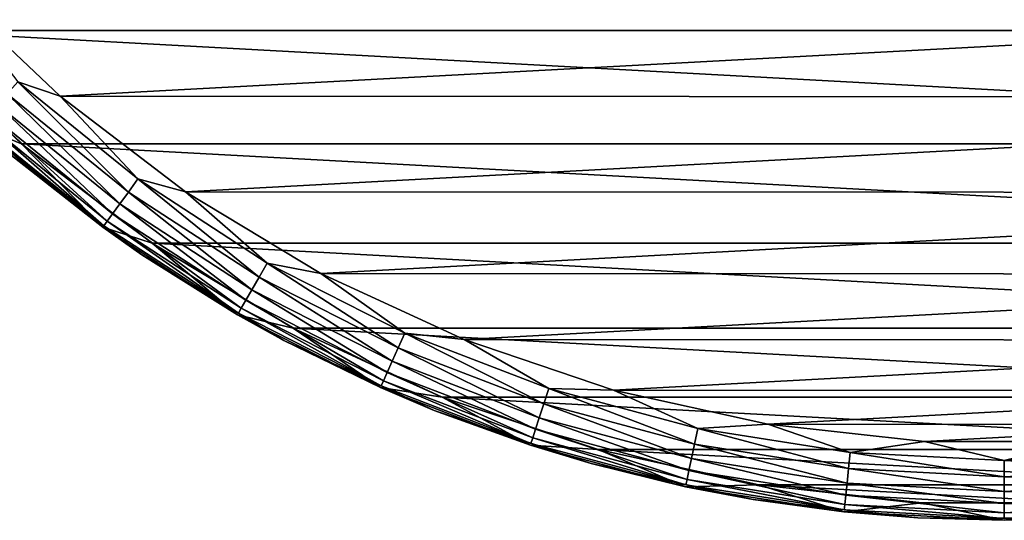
# Model space of a CAD drawing. Header units: metres. Extents: x -139 to 105, y -30 to 40.
# Tile 115 of 153: x 56 to 75, y -30 to -20. Entities that reach past the tile are written whole.
import ezdxf

# ---------------------------------------------------------------- set-up
doc = ezdxf.new("R2010")
doc.units = ezdxf.units.M
doc.layers.add('solid_150_SW0003', color=7, linetype='CONTINUOUS')

msp = doc.modelspace()

# ---------------------------------------------------------------- linework, layer by layer
at = {"layer": 'solid_150_SW0003'}
for points in [[(96.563995, -20.422474, 3.637949), (53.436005, -20.422474, 3.637949), (51.356461, -17.972895, 3.637949)], [(98.643539, -17.972895, 3.637949), (96.563995, -20.422474, 3.637949), (51.356461, -17.972895, 3.637949)], [(56.533897, -21.70763, 23.637949), (54.290783, -19.579901, 23.637949), (55.707531, -21.426456, 23.600716)], [(95.688896, -19.601355, 23.637949), (54.290783, -19.579901, 23.637949), (56.533897, -21.70763, 23.637949)], [(95.688896, -19.601355, 23.637949), (56.533897, -21.70763, 23.637949), (93.443436, -21.72687, 23.637949)], [(94.225502, -22.637026, 3.637949), (55.774498, -22.637026, 3.637949), (53.436005, -20.422474, 3.637949)], [(54.926197, -22.294449, 3.937949), (53.436005, -20.422474, 3.637949), (55.774498, -22.637026, 3.637949)], [(96.563995, -20.422474, 3.637949), (94.225502, -22.637026, 3.637949), (53.436005, -20.422474, 3.637949)], [(57.866287, -23.582531, 23.489986), (55.707531, -21.426456, 23.600716), (55.495102, -21.662384, 23.489986)], [(56.533897, -21.70763, 23.637949), (55.707531, -21.426456, 23.600716), (58.052895, -23.325691, 23.600716)], [(57.866287, -23.582531, 23.489986), (58.052895, -23.325691, 23.600716), (55.707531, -21.426456, 23.600716)], [(55.495102, -21.662384, 23.489986), (55.304512, -21.874056, 23.311325), (57.698868, -23.812965, 23.311325)], [(57.866287, -23.582531, 23.489986), (55.495102, -21.662384, 23.489986), (57.698868, -23.812965, 23.311325)], [(58.985909, -23.574783, 23.637949), (56.533897, -21.70763, 23.637949), (58.052895, -23.325691, 23.600716)], [(93.443436, -21.72687, 23.637949), (56.533897, -21.70763, 23.637949), (58.985909, -23.574783, 23.637949)], [(93.443436, -21.72687, 23.637949), (58.985909, -23.574783, 23.637949), (90.989418, -23.591534, 23.637949)], [(55.304512, -21.874056, 23.311325), (55.145336, -22.050837, 23.073709), (57.559044, -24.005417, 23.073709)], [(57.698868, -23.812965, 23.311325), (55.304512, -21.874056, 23.311325), (57.559044, -24.005417, 23.073709)], [(55.145336, -22.050837, 23.073709), (55.025578, -22.183844, 22.789078), (57.453842, -24.150215, 22.789078)], [(57.559044, -24.005417, 23.073709), (55.145336, -22.050837, 23.073709), (57.453842, -24.150215, 22.789078)], [(54.926197, -22.294449, 3.937949), (55.774498, -22.637026, 3.637949), (57.366581, -24.270609, 3.937949)], [(55.550243, -22.840904, 22.137949), (54.926197, -22.294449, 3.937949), (57.366581, -24.270609, 3.937949)], [(55.025578, -22.183844, 22.789078), (54.951248, -22.266396, 22.471731), (57.38855, -24.240084, 22.471731)], [(57.38855, -24.240084, 22.471731), (54.951248, -22.266396, 22.471731), (55.550243, -22.840904, 22.137949)], [(57.453842, -24.150215, 22.789078), (55.025578, -22.183844, 22.789078), (57.38855, -24.240084, 22.471731)], [(91.669731, -24.580061, 3.637949), (58.330269, -24.580061, 3.637949), (55.774498, -22.637026, 3.637949)], [(57.366581, -24.270609, 3.937949), (55.774498, -22.637026, 3.637949), (58.330269, -24.580061, 3.637949)], [(94.225502, -22.637026, 3.637949), (91.669731, -24.580061, 3.637949), (55.774498, -22.637026, 3.637949)], [(58.129971, -24.807301, 22.137949), (55.550243, -22.840904, 22.137949), (57.366581, -24.270609, 3.937949)], [(57.38855, -24.240084, 22.471731), (55.550243, -22.840904, 22.137949), (58.129971, -24.807301, 22.137949)], [(60.425194, -25.244305, 23.489986), (58.052895, -23.325691, 23.600716), (57.866287, -23.582531, 23.489986)], [(58.985909, -23.574783, 23.637949), (58.052895, -23.325691, 23.600716), (60.583931, -24.969366, 23.600716)], [(60.425194, -25.244305, 23.489986), (60.583931, -24.969366, 23.600716), (58.052895, -23.325691, 23.600716)], [(57.866287, -23.582531, 23.489986), (57.698868, -23.812965, 23.311325), (60.282776, -25.490976, 23.311325)], [(60.425194, -25.244305, 23.489986), (57.866287, -23.582531, 23.489986), (60.282776, -25.490976, 23.311325)], [(61.634369, -25.171408, 23.637949), (58.985909, -23.574783, 23.637949), (60.583931, -24.969366, 23.600716)], [(90.989418, -23.591534, 23.637949), (58.985909, -23.574783, 23.637949), (61.634369, -25.171408, 23.637949)], [(90.989418, -23.591534, 23.637949), (61.634369, -25.171408, 23.637949), (88.33934, -25.185352, 23.637949)], [(57.698868, -23.812965, 23.311325), (57.559044, -24.005417, 23.073709), (60.163837, -25.696989, 23.073709)], [(60.282776, -25.490976, 23.311325), (57.698868, -23.812965, 23.311325), (60.163837, -25.696989, 23.073709)], [(57.559044, -24.005417, 23.073709), (57.453842, -24.150215, 22.789078), (60.074345, -25.85199, 22.789078)], [(60.163837, -25.696989, 23.073709), (57.559044, -24.005417, 23.073709), (60.074345, -25.85199, 22.789078)], [(57.453842, -24.150215, 22.789078), (57.38855, -24.240084, 22.471731), (60.018803, -25.948193, 22.471731)], [(60.018803, -25.948193, 22.471731), (57.38855, -24.240084, 22.471731), (58.129971, -24.807301, 22.137949)], [(60.074345, -25.85199, 22.789078), (57.453842, -24.150215, 22.789078), (60.018803, -25.948193, 22.471731)], [(57.366581, -24.270609, 3.937949), (58.330269, -24.580061, 3.637949), (60, -25.980762, 3.937949)], [(58.129971, -24.807301, 22.137949), (57.366581, -24.270609, 3.937949), (60, -25.980762, 3.937949)], [(88.909676, -26.24119, 3.637949), (61.090324, -26.24119, 3.637949), (58.330269, -24.580061, 3.637949)], [(60, -25.980762, 3.937949), (58.330269, -24.580061, 3.637949), (61.090324, -26.24119, 3.637949)], [(91.669731, -24.580061, 3.637949), (88.909676, -26.24119, 3.637949), (58.330269, -24.580061, 3.637949)], [(60.906925, -26.483679, 22.137949), (58.129971, -24.807301, 22.137949), (60, -25.980762, 3.937949)], [(60.018803, -25.948193, 22.471731), (58.129971, -24.807301, 22.137949), (60.906925, -26.483679, 22.137949)], [(63.143784, -26.629496, 23.489986), (60.583931, -24.969366, 23.600716), (60.425194, -25.244305, 23.489986)], [(61.634369, -25.171408, 23.637949), (60.583931, -24.969366, 23.600716), (63.272911, -26.339472, 23.600716)], [(63.143784, -26.629496, 23.489986), (63.272911, -26.339472, 23.600716), (60.583931, -24.969366, 23.600716)], [(64.432549, -26.467632, 23.637949), (61.634369, -25.171408, 23.637949), (63.272911, -26.339472, 23.600716)], [(88.33934, -25.185352, 23.637949), (61.634369, -25.171408, 23.637949), (64.432549, -26.467632, 23.637949)], [(88.33934, -25.185352, 23.637949), (64.432549, -26.467632, 23.637949), (85.539818, -26.478649, 23.637949)], [(60.425194, -25.244305, 23.489986), (60.282776, -25.490976, 23.311325), (63.027931, -26.889704, 23.311325)], [(63.143784, -26.629496, 23.489986), (60.425194, -25.244305, 23.489986), (63.027931, -26.889704, 23.311325)], [(60.282776, -25.490976, 23.311325), (60.163837, -25.696989, 23.073709), (62.931179, -27.107019, 23.073709)], [(63.027931, -26.889704, 23.311325), (60.282776, -25.490976, 23.311325), (62.931179, -27.107019, 23.073709)], [(60.163837, -25.696989, 23.073709), (60.074345, -25.85199, 22.789078), (62.858379, -27.270527, 22.789078)], [(62.931179, -27.107019, 23.073709), (60.163837, -25.696989, 23.073709), (62.858379, -27.270527, 22.789078)], [(60, -25.980762, 3.937949), (61.090324, -26.24119, 3.637949), (62.797745, -27.406294, 3.937949)], [(60.906925, -26.483679, 22.137949), (60, -25.980762, 3.937949), (62.797745, -27.406294, 3.937949)], [(60.074345, -25.85199, 22.789078), (60.018803, -25.948193, 22.471731), (62.813198, -27.372007, 22.471731)], [(62.813198, -27.372007, 22.471731), (60.018803, -25.948193, 22.471731), (60.906925, -26.483679, 22.137949)], [(62.858379, -27.270527, 22.789078), (60.074345, -25.85199, 22.789078), (62.813198, -27.372007, 22.471731)], [(85.993904, -27.589436, 3.637949), (64.006096, -27.589436, 3.637949), (61.090324, -26.24119, 3.637949)], [(62.797745, -27.406294, 3.937949), (61.090324, -26.24119, 3.637949), (64.006096, -27.589436, 3.637949)], [(88.909676, -26.24119, 3.637949), (85.993904, -27.589436, 3.637949), (61.090324, -26.24119, 3.637949)], [(65.992271, -27.722929, 23.489986), (63.272911, -26.339472, 23.600716), (63.143784, -26.629496, 23.489986)], [(64.432549, -26.467632, 23.637949), (63.272911, -26.339472, 23.600716), (66.090378, -27.420996, 23.600716)], [(65.992271, -27.722929, 23.489986), (66.090378, -27.420996, 23.600716), (63.272911, -26.339472, 23.600716)], [(63.848637, -27.850441, 22.137949), (60.906925, -26.483679, 22.137949), (62.797745, -27.406294, 3.937949)], [(62.813198, -27.372007, 22.471731), (60.906925, -26.483679, 22.137949), (63.848637, -27.850441, 22.137949)], [(67.357048, -27.456047, 23.637949), (64.432549, -26.467632, 23.637949), (66.090378, -27.420996, 23.600716)], [(85.539818, -26.478649, 23.637949), (64.432549, -26.467632, 23.637949), (67.357048, -27.456047, 23.637949)], [(85.539818, -26.478649, 23.637949), (67.357048, -27.456047, 23.637949), (82.614265, -27.464016, 23.637949)], [(63.143784, -26.629496, 23.489986), (63.027931, -26.889704, 23.311325), (65.904259, -27.99382, 23.311325)], [(65.992271, -27.722929, 23.489986), (63.143784, -26.629496, 23.489986), (65.904259, -27.99382, 23.311325)], [(63.027931, -26.889704, 23.311325), (62.931179, -27.107019, 23.073709), (65.83075, -28.22006, 23.073709)], [(65.904259, -27.99382, 23.311325), (63.027931, -26.889704, 23.311325), (65.83075, -28.22006, 23.073709)], [(62.931179, -27.107019, 23.073709), (62.858379, -27.270527, 22.789078), (65.775436, -28.39028, 22.789078)], [(65.83075, -28.22006, 23.073709), (62.931179, -27.107019, 23.073709), (65.775436, -28.39028, 22.789078)], [(62.858379, -27.270527, 22.789078), (62.813198, -27.372007, 22.471731), (65.741112, -28.495928, 22.471731)], [(65.775436, -28.39028, 22.789078), (62.858379, -27.270527, 22.789078), (65.741112, -28.495928, 22.471731)], [(62.797745, -27.406294, 3.937949), (64.006096, -27.589436, 3.637949), (65.72934, -28.531649, 3.937949)], [(63.848637, -27.850441, 22.137949), (62.797745, -27.406294, 3.937949), (65.72934, -28.531649, 3.937949)], [(65.741112, -28.495928, 22.471731), (62.813198, -27.372007, 22.471731), (63.848637, -27.850441, 22.137949)], [(68.939453, -28.512623, 23.489986), (66.090378, -27.420996, 23.600716), (65.992271, -27.722929, 23.489986)], [(67.357048, -27.456047, 23.637949), (66.090378, -27.420996, 23.600716), (69.005463, -28.202089, 23.600716)], [(68.939453, -28.512623, 23.489986), (69.005463, -28.202089, 23.600716), (66.090378, -27.420996, 23.600716)], [(70.374382, -28.121422, 23.637949), (67.357048, -27.456047, 23.637949), (69.005463, -28.202089, 23.600716)], [(82.614265, -27.464016, 23.637949), (67.357048, -27.456047, 23.637949), (70.374382, -28.121422, 23.637949)], [(82.614265, -27.464016, 23.637949), (70.374382, -28.121422, 23.637949), (79.596237, -28.126238, 23.637949)], [(82.946785, -28.617088, 3.637949), (67.053215, -28.617088, 3.637949), (64.006096, -27.589436, 3.637949)], [(65.72934, -28.531649, 3.937949), (64.006096, -27.589436, 3.637949), (67.053215, -28.617088, 3.637949)], [(85.993904, -27.589436, 3.637949), (82.946785, -28.617088, 3.637949), (64.006096, -27.589436, 3.637949)], [(65.992271, -27.722929, 23.489986), (65.904259, -27.99382, 23.311325), (68.880234, -28.791231, 23.311325)], [(68.939453, -28.512623, 23.489986), (65.992271, -27.722929, 23.489986), (68.880234, -28.791231, 23.311325)], [(66.920715, -28.891611, 22.137949), (63.848637, -27.850441, 22.137949), (65.72934, -28.531649, 3.937949)], [(65.741112, -28.495928, 22.471731), (63.848637, -27.850441, 22.137949), (66.920715, -28.891611, 22.137949)], [(65.904259, -27.99382, 23.311325), (65.83075, -28.22006, 23.073709), (68.83078, -29.023916, 23.073709)], [(68.880234, -28.791231, 23.311325), (65.904259, -27.99382, 23.311325), (68.83078, -29.023916, 23.073709)], [(65.83075, -28.22006, 23.073709), (65.775436, -28.39028, 22.789078), (68.793564, -29.198984, 22.789078)], [(68.83078, -29.023916, 23.073709), (65.83075, -28.22006, 23.073709), (68.793564, -29.198984, 22.789078)], [(71.953033, -28.989927, 23.489986), (69.005463, -28.202089, 23.600716), (68.939453, -28.512623, 23.489986)], [(70.374382, -28.121422, 23.637949), (69.005463, -28.202089, 23.600716), (71.986221, -28.674194, 23.600716)], [(71.953033, -28.989927, 23.489986), (71.986221, -28.674194, 23.600716), (69.005463, -28.202089, 23.600716)], [(73.438652, -28.456863, 23.637949), (70.374382, -28.121422, 23.637949), (71.986221, -28.674194, 23.600716)], [(79.596237, -28.126238, 23.637949), (70.374382, -28.121422, 23.637949), (73.438652, -28.456863, 23.637949)], [(79.596237, -28.126238, 23.637949), (73.438652, -28.456863, 23.637949), (76.531624, -28.458479, 23.637949)], [(65.775436, -28.39028, 22.789078), (65.741112, -28.495928, 22.471731), (68.77047, -29.307642, 22.471731)], [(68.77047, -29.307642, 22.471731), (65.741112, -28.495928, 22.471731), (66.920715, -28.891611, 22.137949)], [(68.793564, -29.198984, 22.789078), (65.775436, -28.39028, 22.789078), (68.77047, -29.307642, 22.471731)], [(73.438652, -28.456863, 23.637949), (71.986221, -28.674194, 23.600716), (75, -28.83214, 23.600716)], [(76.531624, -28.458479, 23.637949), (73.438652, -28.456863, 23.637949), (75, -28.83214, 23.600716)], [(76.531624, -28.458479, 23.637949), (75, -28.83214, 23.600716), (78.013779, -28.674194, 23.600716)], [(65.72934, -28.531649, 3.937949), (67.053215, -28.617088, 3.637949), (68.762802, -29.34446, 3.937949)], [(66.920715, -28.891611, 22.137949), (65.72934, -28.531649, 3.937949), (68.762802, -29.34446, 3.937949)], [(79.803215, -29.3083, 3.637949), (70.196785, -29.3083, 3.637949), (67.053215, -28.617088, 3.637949)], [(68.762802, -29.34446, 3.937949), (67.053215, -28.617088, 3.637949), (70.196785, -29.3083, 3.637949)], [(82.946785, -28.617088, 3.637949), (79.803215, -29.3083, 3.637949), (67.053215, -28.617088, 3.637949)], [(68.939453, -28.512623, 23.489986), (68.880234, -28.791231, 23.311325), (71.923264, -29.273199, 23.311325)], [(71.953033, -28.989927, 23.489986), (68.939453, -28.512623, 23.489986), (71.923264, -29.273199, 23.311325)], [(75, -29.149612, 23.489986), (71.986221, -28.674194, 23.600716), (71.953033, -28.989927, 23.489986)], [(75, -29.149612, 23.489986), (75, -28.83214, 23.600716), (71.986221, -28.674194, 23.600716)], [(78.046967, -28.989927, 23.489986), (78.013779, -28.674194, 23.600716), (75, -28.83214, 23.600716)], [(68.880234, -28.791231, 23.311325), (68.83078, -29.023916, 23.073709), (71.898399, -29.509779, 23.073709)], [(71.923264, -29.273199, 23.311325), (68.880234, -28.791231, 23.311325), (71.898399, -29.509779, 23.073709)], [(78.046967, -28.989927, 23.489986), (75, -28.83214, 23.600716), (75, -29.149612, 23.489986)], [(70.08725, -29.595015, 22.137949), (66.920715, -28.891611, 22.137949), (68.762802, -29.34446, 3.937949)], [(68.77047, -29.307642, 22.471731), (66.920715, -28.891611, 22.137949), (70.08725, -29.595015, 22.137949)], [(68.83078, -29.023916, 23.073709), (68.793564, -29.198984, 22.789078), (71.879692, -29.687778, 22.789078)], [(71.898399, -29.509779, 23.073709), (68.83078, -29.023916, 23.073709), (71.879692, -29.687778, 22.789078)], [(71.953033, -28.989927, 23.489986), (71.923264, -29.273199, 23.311325), (75, -29.434444, 23.311325)], [(75, -29.149612, 23.489986), (71.953033, -28.989927, 23.489986), (75, -29.434444, 23.311325)], [(78.046967, -28.989927, 23.489986), (75, -29.149612, 23.489986), (78.076736, -29.273199, 23.311325)], [(68.793564, -29.198984, 22.789078), (68.77047, -29.307642, 22.471731), (71.86808, -29.798254, 22.471731)], [(71.879692, -29.687778, 22.789078), (68.793564, -29.198984, 22.789078), (71.86808, -29.798254, 22.471731)], [(71.923264, -29.273199, 23.311325), (71.898399, -29.509779, 23.073709), (75, -29.672327, 23.073709)], [(75, -29.434444, 23.311325), (71.923264, -29.273199, 23.311325), (75, -29.672327, 23.073709)], [(75, -29.149612, 23.489986), (75, -29.434444, 23.311325), (78.076736, -29.273199, 23.311325)], [(78.076736, -29.273199, 23.311325), (75, -29.434444, 23.311325), (78.101601, -29.509779, 23.073709)], [(68.762802, -29.34446, 3.937949), (70.196785, -29.3083, 3.637949), (71.864342, -29.835678, 3.937949)], [(70.08725, -29.595015, 22.137949), (68.762802, -29.34446, 3.937949), (71.864342, -29.835678, 3.937949)], [(71.86808, -29.798254, 22.471731), (68.77047, -29.307642, 22.471731), (70.08725, -29.595015, 22.137949)], [(76.61097, -29.655928, 3.637949), (73.38903, -29.655928, 3.637949), (70.196785, -29.3083, 3.637949)], [(71.864342, -29.835678, 3.937949), (70.196785, -29.3083, 3.637949), (73.38903, -29.655928, 3.637949)], [(79.803215, -29.3083, 3.637949), (76.61097, -29.655928, 3.637949), (70.196785, -29.3083, 3.637949)], [(75, -29.434444, 23.311325), (75, -29.672327, 23.073709), (78.101601, -29.509779, 23.073709)], [(73.311218, -29.952429, 22.137949), (70.08725, -29.595015, 22.137949), (71.864342, -29.835678, 3.937949)], [(71.86808, -29.798254, 22.471731), (70.08725, -29.595015, 22.137949), (73.311218, -29.952429, 22.137949)], [(71.864342, -29.835678, 3.937949), (73.38903, -29.655928, 3.637949), (75, -30, 3.937949)], [(71.898399, -29.509779, 23.073709), (71.879692, -29.687778, 22.789078), (75, -29.851307, 22.789078)], [(75, -29.672327, 23.073709), (71.898399, -29.509779, 23.073709), (75, -29.851307, 22.789078)], [(75, -30, 3.937949), (73.38903, -29.655928, 3.637949), (76.61097, -29.655928, 3.637949)], [(78.101601, -29.509779, 23.073709), (75, -29.672327, 23.073709), (78.120308, -29.687778, 22.789078)], [(78.135658, -29.835678, 3.937949), (75, -30, 3.937949), (76.61097, -29.655928, 3.637949)], [(73.311218, -29.952429, 22.137949), (71.864342, -29.835678, 3.937949), (75, -30, 3.937949)], [(71.879692, -29.687778, 22.789078), (71.86808, -29.798254, 22.471731), (75, -29.962393, 22.471731)], [(75, -29.962393, 22.471731), (71.86808, -29.798254, 22.471731), (73.311218, -29.952429, 22.137949)], [(75, -29.851307, 22.789078), (71.879692, -29.687778, 22.789078), (75, -29.962393, 22.471731)], [(75, -29.672327, 23.073709), (75, -29.851307, 22.789078), (78.120308, -29.687778, 22.789078)], [(78.120308, -29.687778, 22.789078), (75, -29.851307, 22.789078), (78.13192, -29.798254, 22.471731)], [(78.13192, -29.798254, 22.471731), (75, -29.962393, 22.471731), (76.554932, -29.959677, 22.137949)], [(75, -29.851307, 22.789078), (75, -29.962393, 22.471731), (78.13192, -29.798254, 22.471731)], [(78.135658, -29.835678, 3.937949), (76.554932, -29.959677, 22.137949), (75, -30, 3.937949)], [(76.554932, -29.959677, 22.137949), (73.311218, -29.952429, 22.137949), (75, -30, 3.937949)], [(75, -29.962393, 22.471731), (73.311218, -29.952429, 22.137949), (76.554932, -29.959677, 22.137949)]]:
    msp.add_3dface(points, dxfattribs=at)

doc.saveas('drawing.dxf')
